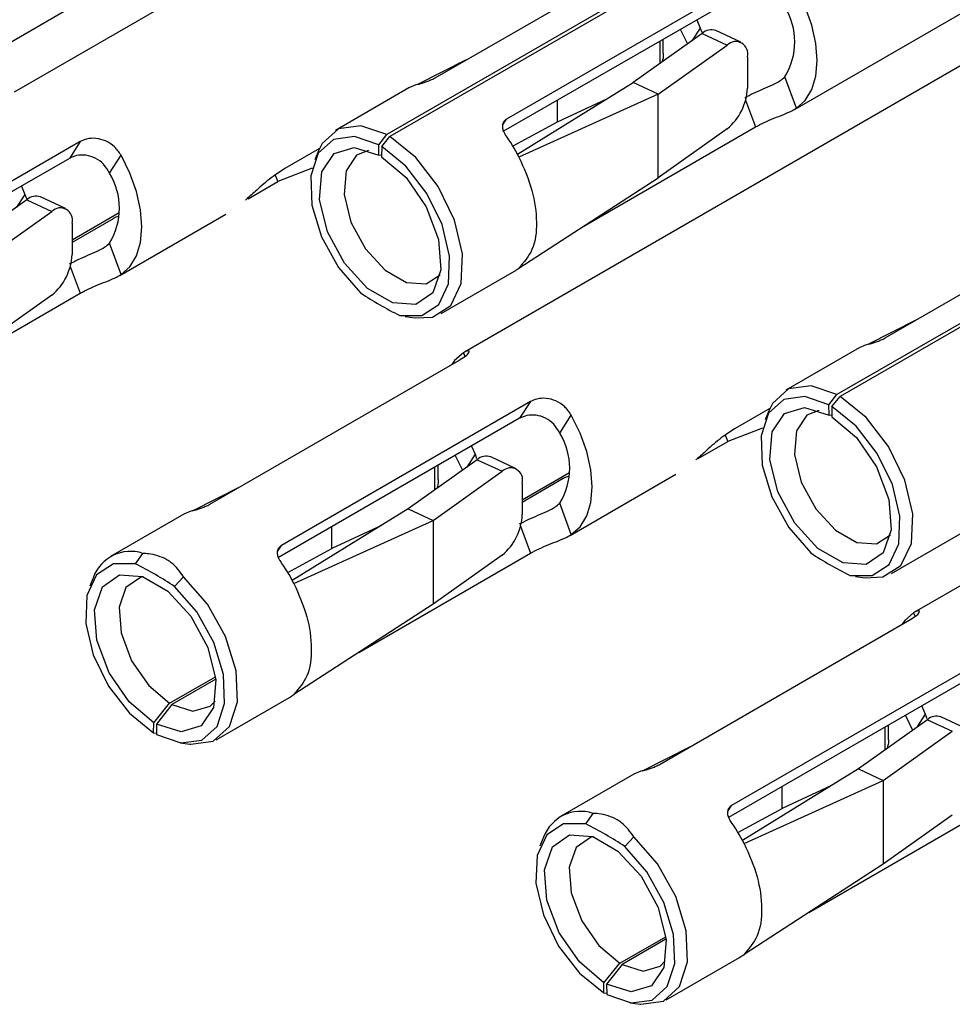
# Model space of a CAD drawing. Extents: x 897.4 to 914.4, y -8.5 to 2.5.
# Tile 11 of 36: x 906.1318 to 906.2039, y -3.2822 to -3.2061. Entities that reach past the tile are written whole.
import ezdxf

# ---------------------------------------------------------------- set-up
doc = ezdxf.new("R2010")
doc.units = 0
doc.header["$LTSCALE"] = 4
doc.header["$MEASUREMENT"] = 0
doc.layers.get('0').update_dxf_attribs({"linetype": 'CONTINUOUS'})

msp = doc.modelspace()

# ---------------------------------------------------------------- linework, layer by layer
at = {"color": 7, "linetype": 'Continuous', "lineweight": 25}
for p, q in [((906.174471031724, -3.18683974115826), (906.131384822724, -3.21171283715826)), ((906.191749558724, -3.21300770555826), (906.234835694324, -3.188134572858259)), ((906.193626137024, -3.195971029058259), (906.160434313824, -3.21513225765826)), ((906.191012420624, -3.197189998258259), (906.160183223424, -3.214987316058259)), ((906.163916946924, -3.210598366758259), (906.1831679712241, -3.199485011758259)), ((906.188692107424, -3.20267405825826), (906.169441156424, -3.21378741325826)), ((906.1878551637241, -3.20396566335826), (906.169209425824, -3.21472958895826)), ((906.129593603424, -3.208711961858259), (906.135263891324, -3.205438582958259)), ((906.184144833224, -3.206107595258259), (906.184409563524, -3.206747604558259)), ((906.184409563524, -3.206747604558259), (906.184528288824, -3.207070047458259)), ((906.209269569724, -3.20692851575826), (906.166183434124, -3.231801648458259)), ((906.184575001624, -3.207162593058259), (906.179243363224, -3.210965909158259)), ((906.1828711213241, -3.206842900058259), (906.183426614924, -3.207981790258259)), ((906.184575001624, -3.207162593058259), (906.186498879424, -3.208061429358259)), ((906.187546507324, -3.207840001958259), (906.185622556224, -3.206941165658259)), ((906.181167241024, -3.211864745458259), (906.186498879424, -3.208061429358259)), ((906.181559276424, -3.208693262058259), (906.181559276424, -3.207600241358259)), ((906.188055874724, -3.208971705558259), (906.188055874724, -3.211396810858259)), ((906.166322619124, -3.20920959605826), (906.1625646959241, -3.211104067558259)), ((906.191849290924, -3.212947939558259), (906.190950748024, -3.210523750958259)), ((906.170283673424, -3.21649290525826), (906.179243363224, -3.210965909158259)), ((906.181167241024, -3.211864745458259), (906.179243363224, -3.210965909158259)), ((906.161895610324, -3.211380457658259), (906.156225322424, -3.214653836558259)), ((906.181167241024, -3.211864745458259), (906.170403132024, -3.216721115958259)), ((906.181167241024, -3.218331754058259), (906.181167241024, -3.211864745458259)), ((906.177169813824, -3.212245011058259), (906.173348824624, -3.214030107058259)), ((906.173348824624, -3.21234001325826), (906.173348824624, -3.214030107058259)), ((906.173348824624, -3.214030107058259), (906.169930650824, -3.21587159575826)), ((906.1754163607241, -3.22205180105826), (906.188692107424, -3.214387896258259)), ((906.159561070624, -3.215775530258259), (906.160183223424, -3.214987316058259)), ((906.159796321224, -3.21591134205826), (906.160434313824, -3.21513225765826)), ((906.186498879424, -3.21452840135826), (906.181167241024, -3.218331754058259)), ((906.136494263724, -3.21552612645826), (906.117243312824, -3.22663948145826)), ((906.136494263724, -3.21552612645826), (906.135657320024, -3.216817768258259)), ((906.159575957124, -3.21657646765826), (906.159561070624, -3.215775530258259)), ((906.159796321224, -3.21591134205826), (906.159781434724, -3.216695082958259)), ((906.1387529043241, -3.217956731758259), (906.139651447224, -3.21657005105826)), ((906.154984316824, -3.216070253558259), (906.152310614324, -3.217613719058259)), ((906.154913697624, -3.21623286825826), (906.154623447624, -3.21694261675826)), ((906.159783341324, -3.21659623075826), (906.159575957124, -3.21657646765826)), ((906.228424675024, -3.216059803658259), (906.195232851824, -3.235221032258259)), ((906.135657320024, -3.216817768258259), (906.1170115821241, -3.22758169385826)), ((906.225810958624, -3.217278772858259), (906.1949817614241, -3.235076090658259)), ((906.151550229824, -3.21812022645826), (906.151758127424, -3.21860909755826)), ((906.154421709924, -3.217573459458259), (906.151758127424, -3.21860909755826)), ((906.131946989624, -3.21895970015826), (906.132211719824, -3.219599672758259)), ((906.149461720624, -3.219934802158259), (906.151758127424, -3.21860909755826)), ((906.170403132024, -3.225294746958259), (906.181167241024, -3.218331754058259)), ((906.132211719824, -3.219599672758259), (906.132330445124, -3.21992215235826)), ((906.198715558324, -3.230687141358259), (906.217966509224, -3.219573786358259)), ((906.132377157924, -3.220014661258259), (906.127045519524, -3.22381801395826)), ((906.132377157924, -3.220014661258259), (906.134301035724, -3.220913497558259)), ((906.135348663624, -3.22069207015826), (906.1334247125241, -3.21979323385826)), ((906.128969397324, -3.224716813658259), (906.134301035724, -3.220913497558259)), ((906.135858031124, -3.22310734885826), (906.139506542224, -3.22100109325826)), ((906.1395517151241, -3.225859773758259), (906.147742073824, -3.22113155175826)), ((906.139027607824, -3.221479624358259), (906.135858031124, -3.223309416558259)), ((906.135858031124, -3.221823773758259), (906.135858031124, -3.224248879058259)), ((906.139651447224, -3.225800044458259), (906.1387529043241, -3.223375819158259)), ((906.1643921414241, -3.228800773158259), (906.170062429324, -3.225527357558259)), ((906.123218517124, -3.234903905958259), (906.136494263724, -3.227239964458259)), ((906.244068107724, -3.227017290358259), (906.200981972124, -3.251890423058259)), ((906.134301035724, -3.227380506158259), (906.128969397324, -3.231183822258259)), ((906.161609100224, -3.229043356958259), (906.1623688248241, -3.229146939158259)), ((906.201121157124, -3.229298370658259), (906.197363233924, -3.23119284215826)), ((906.196694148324, -3.231469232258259), (906.191023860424, -3.234742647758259)), ((906.146517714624, -3.243539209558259), (906.1657686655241, -3.232425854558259)), ((906.171292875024, -3.23561490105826), (906.152041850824, -3.24672825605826)), ((906.171292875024, -3.23561490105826), (906.1704558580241, -3.23690654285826)), ((906.194359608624, -3.235864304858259), (906.1949817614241, -3.235076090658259)), ((906.1945949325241, -3.23600015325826), (906.195232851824, -3.235221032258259)), ((906.189782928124, -3.23615902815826), (906.187109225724, -3.23770253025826)), ((906.189712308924, -3.236321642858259), (906.189422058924, -3.237031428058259)), ((906.194374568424, -3.236665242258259), (906.194359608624, -3.235864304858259)), ((906.1945949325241, -3.23600015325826), (906.194579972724, -3.236783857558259)), ((906.1704558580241, -3.23690654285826), (906.151810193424, -3.24767043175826)), ((906.173551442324, -3.238045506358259), (906.174450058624, -3.236658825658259)), ((906.194581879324, -3.236685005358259), (906.194374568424, -3.236665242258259)), ((906.189220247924, -3.237662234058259), (906.1865566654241, -3.238697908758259)), ((906.184260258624, -3.24002357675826), (906.1865566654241, -3.238697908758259)), ((906.186348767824, -3.23820900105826), (906.1865566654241, -3.238697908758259)), ((906.166745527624, -3.239048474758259), (906.167010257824, -3.239688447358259)), ((906.167175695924, -3.240103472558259), (906.161844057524, -3.24390678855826)), ((906.165471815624, -3.239783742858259), (906.166027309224, -3.240922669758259)), ((906.167010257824, -3.239688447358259), (906.167128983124, -3.240010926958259)), ((906.167175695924, -3.240103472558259), (906.169099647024, -3.241002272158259)), ((906.170147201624, -3.240780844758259), (906.168223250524, -3.239882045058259)), ((906.1637680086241, -3.244805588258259), (906.169099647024, -3.241002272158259)), ((906.164159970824, -3.241634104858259), (906.164159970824, -3.240541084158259)), ((906.170656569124, -3.243196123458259), (906.174305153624, -3.241089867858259)), ((906.173826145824, -3.241568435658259), (906.170656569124, -3.243398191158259)), ((906.174350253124, -3.245948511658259), (906.182540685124, -3.24122032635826)), ((906.1451653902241, -3.244044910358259), (906.148923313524, -3.24215043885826)), ((906.170656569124, -3.241912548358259), (906.170656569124, -3.244337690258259)), ((906.161844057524, -3.24390678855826), (906.1528844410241, -3.24943371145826)), ((906.161844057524, -3.24390678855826), (906.1637680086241, -3.244805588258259)), ((906.174450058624, -3.245888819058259), (906.173551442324, -3.243464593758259)), ((906.144496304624, -3.244321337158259), (906.138826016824, -3.247594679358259)), ((906.153003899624, -3.24966199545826), (906.1637680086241, -3.244805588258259)), ((906.1637680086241, -3.244805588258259), (906.1637680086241, -3.251272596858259)), ((906.159770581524, -3.245185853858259), (906.155949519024, -3.246970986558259)), ((906.155949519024, -3.246970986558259), (906.155949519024, -3.245280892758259)), ((906.199190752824, -3.248889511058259), (906.204861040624, -3.245616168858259)), ((906.152531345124, -3.24881243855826), (906.155949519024, -3.246970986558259)), ((906.140768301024, -3.24815904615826), (906.141334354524, -3.247342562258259)), ((906.158017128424, -3.25499268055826), (906.171292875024, -3.247328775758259)), ((906.169099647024, -3.247469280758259), (906.1637680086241, -3.251272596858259)), ((906.137514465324, -3.24917374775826), (906.1372242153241, -3.24988345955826)), ((906.144484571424, -3.249161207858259), (906.143790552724, -3.249903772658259)), ((906.1964076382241, -3.249132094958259), (906.197167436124, -3.249235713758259)), ((906.1637680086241, -3.251272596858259), (906.153003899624, -3.258235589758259)), ((906.181316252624, -3.26362802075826), (906.200567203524, -3.252514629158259)), ((906.2060914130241, -3.25570371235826), (906.186840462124, -3.26681703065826)), ((906.143404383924, -3.258928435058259), (906.1469478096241, -3.256882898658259)), ((906.205254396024, -3.25699531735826), (906.186608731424, -3.26775927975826)), ((906.146969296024, -3.257072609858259), (906.143579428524, -3.259029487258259)), ((906.146992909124, -3.261741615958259), (906.152663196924, -3.258468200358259)), ((906.142176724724, -3.26042779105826), (906.143404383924, -3.258928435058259)), ((906.143579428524, -3.259029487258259), (906.142382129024, -3.26054644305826)), ((906.201544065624, -3.259137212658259), (906.201808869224, -3.259777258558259)), ((906.2002704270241, -3.259872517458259), (906.200825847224, -3.261011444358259)), ((906.201808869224, -3.259777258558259), (906.201927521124, -3.260099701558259)), ((906.204945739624, -3.260869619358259), (906.203021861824, -3.25997078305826)), ((906.142161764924, -3.261211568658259), (906.142176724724, -3.26042779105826)), ((906.142382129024, -3.26054644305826), (906.142397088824, -3.261347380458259)), ((906.201974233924, -3.26019224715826), (906.196642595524, -3.26399556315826)), ((906.198958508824, -3.261722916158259), (906.198958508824, -3.26062989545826)), ((906.201974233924, -3.26019224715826), (906.2038981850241, -3.261091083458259)), ((906.142161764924, -3.261211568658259), (906.1423948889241, -3.261230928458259)), ((906.198566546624, -3.264894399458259), (906.2038981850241, -3.261091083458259)), ((906.144209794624, -3.261984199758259), (906.144969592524, -3.26208781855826)), ((906.179963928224, -3.264133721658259), (906.183721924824, -3.26223925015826)), ((906.1792949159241, -3.264410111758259), (906.173624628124, -3.267683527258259)), ((906.196642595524, -3.26399556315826), (906.187682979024, -3.26952255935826)), ((906.196642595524, -3.26399556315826), (906.198566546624, -3.264894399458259)), ((906.187802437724, -3.26975077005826), (906.198566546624, -3.264894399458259)), ((906.194569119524, -3.265274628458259), (906.190748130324, -3.26705976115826)), ((906.190748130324, -3.26705976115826), (906.190748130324, -3.26536966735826)), ((906.198566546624, -3.264894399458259), (906.198566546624, -3.271361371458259)), ((906.175566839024, -3.26824782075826), (906.176132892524, -3.26743141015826)), ((906.187329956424, -3.26890121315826), (906.190748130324, -3.26705976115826)), ((906.192815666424, -3.27508145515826), (906.2060914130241, -3.267417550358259)), ((906.2038981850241, -3.267558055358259), (906.198566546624, -3.271361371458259)), ((906.172313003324, -3.26926252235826), (906.172022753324, -3.269972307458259)), ((906.179283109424, -3.269249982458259), (906.1785890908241, -3.269992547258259)), ((906.198566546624, -3.271361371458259), (906.187802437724, -3.27832436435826)), ((906.1782029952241, -3.279017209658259), (906.181746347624, -3.276971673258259)), ((906.181767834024, -3.277161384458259), (906.1783779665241, -3.279118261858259)), ((906.176975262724, -3.280516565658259), (906.1782029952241, -3.279017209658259)), ((906.181791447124, -3.281830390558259), (906.187461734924, -3.278557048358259)), ((906.1783779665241, -3.279118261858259), (906.177180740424, -3.28063521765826)), ((906.176960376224, -3.281300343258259), (906.176975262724, -3.280516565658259)), ((906.176960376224, -3.281300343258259), (906.177193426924, -3.281319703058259)), ((906.177180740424, -3.28063521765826), (906.177195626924, -3.281436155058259)), ((906.179008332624, -3.282072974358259), (906.179768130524, -3.282176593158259))]:
    msp.add_line(p, q, dxfattribs=at)
at = {"color": 8, "linetype": 'Continuous', "lineweight": 25}
for p, q in [((906.184409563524, -3.206747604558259), (906.183767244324, -3.20773876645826)), ((906.181283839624, -3.207759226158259), (906.181283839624, -3.209510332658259)), ((906.187922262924, -3.212311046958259), (906.188692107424, -3.214387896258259)), ((906.169136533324, -3.21425751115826), (906.169441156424, -3.21378741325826)), ((906.132211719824, -3.219599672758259), (906.131569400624, -3.220590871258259)), ((906.135724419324, -3.22516311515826), (906.136494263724, -3.227239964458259)), ((906.1661116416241, -3.231845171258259), (906.166216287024, -3.232127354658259)), ((906.167010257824, -3.239688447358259), (906.166368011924, -3.240679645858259)), ((906.163884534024, -3.240700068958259), (906.163884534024, -3.242451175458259)), ((906.170523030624, -3.24525192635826), (906.171292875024, -3.247328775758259)), ((906.151737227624, -3.24719839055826), (906.152041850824, -3.24672825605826)), ((906.200910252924, -3.251933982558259), (906.201014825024, -3.252216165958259)), ((906.201808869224, -3.259777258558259), (906.201166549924, -3.260768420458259)), ((906.198683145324, -3.260788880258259), (906.198683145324, -3.262539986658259)), ((906.186535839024, -3.26728716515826), (906.186840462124, -3.26681703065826))]:
    msp.add_line(p, q, dxfattribs=at)
at = {"color": 7, "linetype": 'Continuous', "lineweight": 25, "flags": 128}
for points in [[(906.191849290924, -3.212947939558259), (906.1925323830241, -3.212344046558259), (906.193038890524, -3.211506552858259), (906.193350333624, -3.21046596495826), (906.193455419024, -3.209260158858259), (906.193350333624, -3.207932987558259), (906.193038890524, -3.20653281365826), (906.1925323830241, -3.205110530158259), (906.191849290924, -3.203717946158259)], [(906.160183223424, -3.214987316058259), (906.158181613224, -3.21429909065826), (906.156445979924, -3.214539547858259), (906.155193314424, -3.21567862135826), (906.154913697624, -3.21623286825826)], [(906.159561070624, -3.215775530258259), (906.157689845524, -3.21513115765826), (906.156066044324, -3.215352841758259), (906.1548918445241, -3.216412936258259), (906.154313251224, -3.21817962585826), (906.154402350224, -3.22043298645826), (906.155147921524, -3.222892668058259), (906.156457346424, -3.225252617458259), (906.158167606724, -3.227219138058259)], [(906.1623688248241, -3.229146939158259), (906.163719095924, -3.22907822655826), (906.165127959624, -3.228184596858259), (906.165934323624, -3.22648361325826), (906.166037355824, -3.22418801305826), (906.165424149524, -3.22158478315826), (906.164171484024, -3.21899937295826), (906.162435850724, -3.216754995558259), (906.160434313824, -3.21513225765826)], [(906.1611897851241, -3.22896382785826), (906.162900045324, -3.228971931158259), (906.164209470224, -3.228123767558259), (906.164955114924, -3.22652497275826), (906.165044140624, -3.22437442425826), (906.164465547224, -3.221939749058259), (906.163291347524, -3.21952388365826), (906.161667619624, -3.217427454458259), (906.159796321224, -3.21591134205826)], [(906.139651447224, -3.225800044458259), (906.140334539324, -3.225196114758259), (906.140841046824, -3.22435862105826), (906.141152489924, -3.223318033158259), (906.1412575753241, -3.222112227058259), (906.141152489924, -3.22078505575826), (906.140841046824, -3.21938488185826), (906.140334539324, -3.217962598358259), (906.139651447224, -3.21657005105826)], [(906.159781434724, -3.216695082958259), (906.161681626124, -3.21830517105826), (906.1632402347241, -3.22056098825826), (906.164191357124, -3.223077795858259), (906.164372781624, -3.225426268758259), (906.163753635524, -3.227205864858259), (906.1624395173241, -3.228113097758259), (906.160654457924, -3.22799323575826), (906.158703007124, -3.226866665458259), (906.156917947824, -3.22492559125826), (906.155603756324, -3.222501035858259), (906.154984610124, -3.220006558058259), (906.1551660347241, -3.21786759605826), (906.156117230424, -3.216448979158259), (906.157675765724, -3.215992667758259), (906.159575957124, -3.21657646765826)], [(906.158778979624, -3.21621490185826), (906.157857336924, -3.216584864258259), (906.157047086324, -3.217793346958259), (906.1568925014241, -3.219615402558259), (906.1574199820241, -3.22174032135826), (906.158539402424, -3.223805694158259), (906.160060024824, -3.225459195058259), (906.161722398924, -3.22641886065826), (906.163242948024, -3.226520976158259), (906.164317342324, -3.225808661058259)], [(906.1661116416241, -3.231845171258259), (906.165428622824, -3.232449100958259), (906.165209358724, -3.232748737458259)], [(906.1949817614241, -3.235076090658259), (906.192980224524, -3.23438786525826), (906.1912445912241, -3.234628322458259), (906.189991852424, -3.23576739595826), (906.189712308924, -3.236321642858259)], [(906.194359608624, -3.235864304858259), (906.192488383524, -3.235219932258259), (906.1908646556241, -3.23544161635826), (906.189690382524, -3.236501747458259), (906.189111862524, -3.23826840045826), (906.189200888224, -3.24052176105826), (906.1899465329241, -3.24298147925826), (906.191255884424, -3.245341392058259), (906.192966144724, -3.247307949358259)], [(906.197167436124, -3.249235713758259), (906.198517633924, -3.24916700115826), (906.199926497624, -3.248273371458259), (906.200732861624, -3.246572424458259), (906.200835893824, -3.24427682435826), (906.200222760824, -3.24167355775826), (906.198970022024, -3.239088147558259), (906.197234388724, -3.23684377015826), (906.195232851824, -3.235221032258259)], [(906.194579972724, -3.236783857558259), (906.1964801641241, -3.238393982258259), (906.198038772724, -3.240649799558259), (906.198989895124, -3.24316657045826), (906.199171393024, -3.245515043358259), (906.198552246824, -3.247294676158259), (906.197238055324, -3.24820187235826), (906.195452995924, -3.24808204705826), (906.193501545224, -3.246955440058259), (906.191716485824, -3.245014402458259), (906.190402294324, -3.242589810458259), (906.189783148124, -3.240095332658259), (906.189964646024, -3.237956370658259), (906.190915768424, -3.23653775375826), (906.192474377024, -3.236081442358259), (906.194374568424, -3.236665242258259)], [(906.1935775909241, -3.236303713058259), (906.192655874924, -3.23667367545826), (906.191845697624, -3.237882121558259), (906.191691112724, -3.239704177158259), (906.192218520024, -3.24182913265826), (906.193338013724, -3.243894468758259), (906.194858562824, -3.245547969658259), (906.196520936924, -3.24650767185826), (906.198041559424, -3.246609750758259), (906.199115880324, -3.245897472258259)], [(906.195988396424, -3.24905260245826), (906.197698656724, -3.24906066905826), (906.199008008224, -3.24821257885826), (906.199753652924, -3.24661378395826), (906.199842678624, -3.24446319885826), (906.199264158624, -3.242028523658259), (906.198089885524, -3.23961265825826), (906.1964661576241, -3.23751626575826), (906.1945949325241, -3.23600015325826)], [(906.174450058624, -3.245888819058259), (906.175133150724, -3.24528492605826), (906.175639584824, -3.24444739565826), (906.175951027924, -3.24340680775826), (906.176056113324, -3.242201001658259), (906.175951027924, -3.24087386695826), (906.175639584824, -3.23947365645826), (906.175133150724, -3.238051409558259), (906.174450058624, -3.236658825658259)], [(906.140768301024, -3.24815904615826), (906.139058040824, -3.24815097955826), (906.137748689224, -3.248999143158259), (906.137003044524, -3.250597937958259), (906.136914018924, -3.252748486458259), (906.1374925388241, -3.255183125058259), (906.138666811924, -3.25759899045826), (906.140290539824, -3.259695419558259), (906.142161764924, -3.261211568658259)], [(906.142176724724, -3.26042779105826), (906.140276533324, -3.258817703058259), (906.138717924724, -3.25656192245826), (906.137766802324, -3.254045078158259), (906.137585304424, -3.251696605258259), (906.138204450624, -3.249917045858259), (906.139518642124, -3.249009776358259), (906.1413037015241, -3.249129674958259), (906.1432551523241, -3.250256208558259), (906.1450402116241, -3.252197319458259), (906.1463544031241, -3.254621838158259), (906.146973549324, -3.257116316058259), (906.146792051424, -3.25925527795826), (906.145840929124, -3.26067389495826), (906.144282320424, -3.261130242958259), (906.142382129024, -3.26054644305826)], [(906.141379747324, -3.249155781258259), (906.141140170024, -3.24920198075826), (906.1400206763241, -3.24997483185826), (906.139493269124, -3.25149076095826), (906.139647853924, -3.25349134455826), (906.1404580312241, -3.255635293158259), (906.141785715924, -3.257556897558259), (906.143404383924, -3.258928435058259)], [(906.144969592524, -3.26208781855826), (906.145036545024, -3.262096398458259), (906.146772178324, -3.26185594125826), (906.148024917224, -3.260716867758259), (906.148638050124, -3.258821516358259), (906.148535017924, -3.256406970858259), (906.147728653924, -3.25377506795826), (906.146319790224, -3.25125470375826), (906.144484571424, -3.249161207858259)], [(906.142397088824, -3.261347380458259), (906.144268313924, -3.261991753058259), (906.145892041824, -3.261770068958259), (906.147066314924, -3.260709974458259), (906.147644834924, -3.25894324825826), (906.147555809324, -3.256689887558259), (906.146810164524, -3.254230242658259), (906.145500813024, -3.251870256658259), (906.143790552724, -3.249903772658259)], [(906.200910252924, -3.251933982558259), (906.200227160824, -3.252537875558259), (906.2000078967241, -3.252837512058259)], [(906.143579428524, -3.259029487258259), (906.145198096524, -3.259526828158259), (906.146525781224, -3.259138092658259), (906.146918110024, -3.258749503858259)], [(906.175566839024, -3.26824782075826), (906.173856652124, -3.268239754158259), (906.172547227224, -3.269087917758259), (906.171801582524, -3.270686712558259), (906.171712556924, -3.272837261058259), (906.172291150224, -3.275271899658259), (906.173465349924, -3.277687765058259), (906.175089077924, -3.27978419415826), (906.176960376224, -3.281300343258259)], [(906.176975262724, -3.280516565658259), (906.175075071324, -3.27890647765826), (906.173516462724, -3.27665069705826), (906.172565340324, -3.274133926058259), (906.1723839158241, -3.27178545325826), (906.173003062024, -3.270005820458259), (906.174317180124, -3.26909855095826), (906.176102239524, -3.269218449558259), (906.178053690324, -3.270344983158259), (906.179838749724, -3.272286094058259), (906.181152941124, -3.274710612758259), (906.181772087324, -3.277205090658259), (906.181590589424, -3.27934405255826), (906.180639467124, -3.28076266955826), (906.179080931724, -3.281219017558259), (906.177180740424, -3.28063521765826)], [(906.176178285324, -3.269244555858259), (906.175938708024, -3.269290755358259), (906.174819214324, -3.27006360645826), (906.1742918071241, -3.27157953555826), (906.174446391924, -3.273580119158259), (906.175256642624, -3.275724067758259), (906.176584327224, -3.277645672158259), (906.1782029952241, -3.279017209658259)], [(906.179768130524, -3.282176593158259), (906.179835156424, -3.282185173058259), (906.1815707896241, -3.28194471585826), (906.182823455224, -3.280805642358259), (906.183436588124, -3.278910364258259), (906.183333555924, -3.27649574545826), (906.182527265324, -3.273863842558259), (906.181118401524, -3.271343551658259), (906.179283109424, -3.269249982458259)], [(906.177195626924, -3.281436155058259), (906.1790668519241, -3.282080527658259), (906.180690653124, -3.281858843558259), (906.181864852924, -3.280798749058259), (906.182443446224, -3.279032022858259), (906.182354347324, -3.27677866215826), (906.181608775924, -3.274319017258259), (906.180299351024, -3.271959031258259), (906.1785890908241, -3.269992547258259)], [(906.1783779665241, -3.279118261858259), (906.179996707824, -3.279615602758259), (906.181324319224, -3.279226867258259), (906.181716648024, -3.278838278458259)]]:
    msp.add_lwpolyline(points, dxfattribs=at)
at = {"color": 7, "linetype": 'Continuous', "lineweight": 25}
for centre, radius, start, end in [((906.186589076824, -3.207814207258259), 0.0051347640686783, 328.1507522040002, 31.8492477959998), ((906.185287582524, -3.207945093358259), 0.0010583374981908, 71.548047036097, 132.322440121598), ((906.187153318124, -3.208728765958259), 0.0009346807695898, 344.9348546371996, 134.4409243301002), ((906.163286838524, -3.213798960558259), 0.0027901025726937, 103.7751304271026, 119.9093887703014), ((906.183851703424, -3.21125939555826), 0.0042064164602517, 308.9998653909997, 358.1279273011), ((906.157872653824, -3.223133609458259), 0.0140759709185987, 27.10117344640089, 35.47589737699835), ((906.134391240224, -3.220666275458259), 0.0051347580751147, 328.1507106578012, 31.8492893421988), ((906.133089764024, -3.220797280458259), 0.0010584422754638, 71.55137291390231, 132.3191142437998), ((906.134955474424, -3.221580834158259), 0.0009346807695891, 344.9348546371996, 134.4409243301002), ((906.131653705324, -3.224111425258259), 0.0042065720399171, 309.0008555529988, 358.1274719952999), ((906.168694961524, -3.223158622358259), 0.0027351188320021, 299.9977839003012, 308.6478804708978), ((906.173755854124, -3.203706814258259), 0.0282103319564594, 236.4563382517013, 243.5483734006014), ((906.198084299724, -3.233885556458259), 0.0027876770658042, 103.7630135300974, 119.9125335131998), ((906.169189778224, -3.240755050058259), 0.0051347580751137, 328.1507106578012, 31.8492893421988), ((906.1678882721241, -3.240885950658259), 0.0010583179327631, 71.54742589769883, 132.3230612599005), ((906.1697540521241, -3.24166959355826), 0.0009346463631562, 344.9333193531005, 134.4401079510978), ((906.145884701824, -3.24673294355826), 0.0027827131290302, 103.7508611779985, 119.9296658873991), ((906.166452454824, -3.244200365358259), 0.0042063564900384, 309.0008122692, 358.1291319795), ((906.1403723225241, -3.25023551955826), 0.0030487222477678, 71.60582845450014, 159.6185977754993), ((906.208551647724, -3.22379932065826), 0.0282057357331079, 236.4568370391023, 243.5501212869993), ((906.128198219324, -3.273423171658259), 0.028218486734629, 56.45736166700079, 63.54751118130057), ((906.1404652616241, -3.256079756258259), 0.0140856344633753, 27.10512567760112, 35.47437696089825), ((906.151289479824, -3.25609031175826), 0.0027461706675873, 300.015222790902, 308.630441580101), ((906.202686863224, -3.260974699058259), 0.0010583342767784, 71.54656344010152, 132.3261398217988), ((906.180685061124, -3.266825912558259), 0.0027872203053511, 103.7667325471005, 119.917786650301), ((906.175170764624, -3.27032420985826), 0.0030486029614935, 71.60318273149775, 159.6194546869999), ((906.163004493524, -3.293498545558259), 0.0282030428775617, 56.45541791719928, 63.54945493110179), ((906.175272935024, -3.27616297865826), 0.0140749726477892, 27.10195016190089, 35.47755247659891), ((906.186088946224, -3.27618119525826), 0.0027439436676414, 300.0196977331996, 308.6427878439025)]:
    msp.add_arc(centre, radius, start, end, dxfattribs=at)
for points, knots in [([(906.1815491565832, -3.208695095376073), (906.1815525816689, -3.208715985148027), (906.1815905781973, -3.208947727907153), (906.1815192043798, -3.209178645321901), (906.1814542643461, -3.209388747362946)], [0, 0, 0, 0, 0.0901420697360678, 1, 1, 1, 1]), ([(906.1626224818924, -3.211089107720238), (906.1626993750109, -3.211068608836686), (906.1628734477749, -3.211022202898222), (906.1631496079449, -3.210933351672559), (906.1634480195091, -3.210823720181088), (906.1637080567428, -3.210712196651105), (906.1638597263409, -3.210629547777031), (906.1639169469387, -3.210598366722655)], [0, 0, 0, 0, 0.1720003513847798, 0.3893791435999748, 0.6267533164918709, 0.8591847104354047, 1, 1, 1, 1]), ([(906.1878551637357, -3.212129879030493), (906.188074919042, -3.212013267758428), (906.1885373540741, -3.211767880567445), (906.1892684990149, -3.21146381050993), (906.1899698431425, -3.211156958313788), (906.1905508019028, -3.21086858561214), (906.1908363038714, -3.21062242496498), (906.1909507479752, -3.210523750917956)], [0, 0, 0, 0, 0.2131562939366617, 0.4485486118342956, 0.6778197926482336, 0.8708533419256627, 1, 1, 1, 1]), ([(906.1886921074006, -3.214387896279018), (906.1889120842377, -3.214271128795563), (906.1893748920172, -3.214025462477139), (906.1901093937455, -3.213724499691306), (906.1908274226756, -3.213436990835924), (906.1914144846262, -3.213194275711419), (906.1917320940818, -3.213014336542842), (906.1918492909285, -3.212947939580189)], [0, 0, 0, 0, 0.2150164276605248, 0.4523716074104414, 0.6848703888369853, 0.8837182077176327, 1, 1, 1, 1]), ([(906.1694411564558, -3.21378741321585), (906.1693693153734, -3.213840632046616), (906.1692258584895, -3.213946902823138), (906.1691184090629, -3.214207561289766), (906.1691178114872, -3.21449561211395), (906.1692015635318, -3.214756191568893), (906.1692962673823, -3.21490339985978), (906.1693355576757, -3.21496447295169)], [0, 0, 0, 0, 0.1980971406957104, 0.3955730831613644, 0.6066340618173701, 0.8368021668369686, 1, 1, 1, 1]), ([(906.1396514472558, -3.216570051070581), (906.1394944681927, -3.216340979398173), (906.1391825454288, -3.215885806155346), (906.1384844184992, -3.215443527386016), (906.1377302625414, -3.215245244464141), (906.1370356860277, -3.215275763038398), (906.1366534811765, -3.215452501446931), (906.1364942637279, -3.215526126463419)], [0, 0, 0, 0, 0.2252778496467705, 0.4476347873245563, 0.6575767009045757, 0.8573545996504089, 1, 1, 1, 1]), ([(906.1387529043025, -3.217956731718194), (906.1386170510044, -3.217718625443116), (906.1383468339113, -3.217245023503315), (906.137685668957, -3.216768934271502), (906.1369526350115, -3.216547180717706), (906.136243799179, -3.21655477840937), (906.1358400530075, -3.216735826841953), (906.1356573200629, -3.216817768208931)], [0, 0, 0, 0, 0.2210994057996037, 0.4397746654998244, 0.6425694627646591, 0.8382292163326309, 1, 1, 1, 1]), ([(906.1704031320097, -3.216721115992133), (906.170780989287, -3.217570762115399), (906.1715004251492, -3.219188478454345), (906.1718442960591, -3.221634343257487), (906.1716336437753, -3.223842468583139), (906.17078656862, -3.224842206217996), (906.1704031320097, -3.225294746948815)], [0, 0, 0, 0, 0.3036109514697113, 0.5780717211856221, 0.8090101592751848, 1, 1, 1, 1]), ([(906.1523106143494, -3.217613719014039), (906.1520002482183, -3.217811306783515), (906.1512691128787, -3.218276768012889), (906.1503366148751, -3.219083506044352), (906.1496498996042, -3.219710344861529), (906.1493265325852, -3.219996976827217), (906.1492753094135, -3.220042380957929)], [0, 0, 0, 0, 0.2831768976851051, 0.6670851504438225, 0.9472643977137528, 1, 1, 1, 1]), ([(906.1394231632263, -3.221308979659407), (906.1393643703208, -3.221326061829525), (906.1392256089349, -3.221366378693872), (906.1390999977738, -3.221438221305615), (906.1390276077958, -3.221479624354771)], [0, 0, 0, 0, 0.4236978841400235, 1, 1, 1, 1]), ([(906.1356573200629, -3.224981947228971), (906.1358770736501, -3.224865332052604), (906.1363395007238, -3.224619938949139), (906.1370706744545, -3.224315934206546), (906.1377719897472, -3.22400901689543), (906.138352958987, -3.223720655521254), (906.1386384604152, -3.223474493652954), (906.1387529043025, -3.223375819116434)], [0, 0, 0, 0, 0.2131562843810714, 0.4485443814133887, 0.6778198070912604, 0.8708533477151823, 1, 1, 1, 1]), ([(906.1364942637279, -3.227239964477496), (906.1367142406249, -3.227123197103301), (906.1371770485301, -3.226877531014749), (906.1379115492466, -3.226576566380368), (906.1386295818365, -3.22628906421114), (906.1392166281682, -3.226046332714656), (906.1395342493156, -3.225866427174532), (906.1396514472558, -3.22580004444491)], [0, 0, 0, 0, 0.215017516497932, 0.4523738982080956, 0.6848738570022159, 0.8837226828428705, 1, 1, 1, 1]), ([(906.1974210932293, -3.23117791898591), (906.1974979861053, -3.231157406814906), (906.1976720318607, -3.231110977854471), (906.1979481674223, -3.231022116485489), (906.1982465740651, -3.230912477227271), (906.1985066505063, -3.23080098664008), (906.1986583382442, -3.230718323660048), (906.1987155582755, -3.230687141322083)], [0, 0, 0, 0, 0.1720064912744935, 0.3893338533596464, 0.6267068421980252, 0.8591854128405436, 1, 1, 1, 1]), ([(906.1657686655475, -3.232425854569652), (906.1659280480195, -3.232319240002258), (906.1661897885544, -3.23214415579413), (906.1665268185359, -3.231921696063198), (906.1665482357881, -3.231754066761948), (906.1665532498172, -3.231714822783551)], [0, 0, 0, 0, 0.5439142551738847, 0.8932249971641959, 1, 1, 1, 1]), ([(906.166559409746, -3.231682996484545), (906.1664944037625, -3.23168685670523), (906.1663309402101, -3.231696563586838), (906.1661940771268, -3.231789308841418), (906.1661116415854, -3.231845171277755)], [0, 0, 0, 0, 0.3976787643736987, 1, 1, 1, 1]), ([(906.1744500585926, -3.236658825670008), (906.1742930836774, -3.236429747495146), (906.1739811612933, -3.235974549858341), (906.1732829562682, -3.235532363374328), (906.1725288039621, -3.235334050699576), (906.1718342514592, -3.235364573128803), (906.1714520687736, -3.23554129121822), (906.1712928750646, -3.235614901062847)], [0, 0, 0, 0, 0.2252803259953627, 0.4476509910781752, 0.6575952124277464, 0.8573753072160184, 1, 1, 1, 1]), ([(906.1735514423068, -3.238045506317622), (906.1734155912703, -3.237807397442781), (906.1731453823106, -3.237333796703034), (906.1724841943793, -3.236857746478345), (906.1717511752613, -3.236636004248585), (906.1710423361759, -3.23664354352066), (906.170638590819, -3.236824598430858), (906.1704558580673, -3.236906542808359)], [0, 0, 0, 0, 0.2211007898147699, 0.4397715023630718, 0.6425675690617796, 0.8382282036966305, 1, 1, 1, 1]), ([(906.1871092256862, -3.23770253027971), (906.1867988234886, -3.237900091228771), (906.1860676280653, -3.238365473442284), (906.1851353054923, -3.239172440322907), (906.1844483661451, -3.239799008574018), (906.184125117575, -3.240085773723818), (906.1840739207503, -3.2401311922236)], [0, 0, 0, 0, 0.2831868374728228, 0.6670858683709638, 0.9472723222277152, 1, 1, 1, 1]), ([(906.1641499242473, -3.24163593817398), (906.1641533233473, -3.241656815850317), (906.1641910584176, -3.241888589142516), (906.1641198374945, -3.242119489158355), (906.1640550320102, -3.242329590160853)], [0, 0, 0, 0, 0.0900780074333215, 1, 1, 1, 1]), ([(906.1742217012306, -3.241397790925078), (906.1741629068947, -3.241414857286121), (906.1740241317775, -3.241455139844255), (906.173898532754, -3.241527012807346), (906.1738261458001, -3.241568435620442)], [0, 0, 0, 0, 0.4236662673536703, 1, 1, 1, 1]), ([(906.1452232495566, -3.244029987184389), (906.1453001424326, -3.244009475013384), (906.145474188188, -3.243963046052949), (906.1457503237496, -3.243874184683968), (906.1460487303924, -3.24376454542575), (906.1463088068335, -3.243653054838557), (906.1464604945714, -3.243570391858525), (906.1465177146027, -3.243539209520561)], [0, 0, 0, 0, 0.1720064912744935, 0.3893338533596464, 0.6267068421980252, 0.8591854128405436, 1, 1, 1, 1]), ([(906.1704558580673, -3.245070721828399), (906.170675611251, -3.244954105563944), (906.1711380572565, -3.244708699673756), (906.1718692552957, -3.244404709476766), (906.1725706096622, -3.24409786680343), (906.173151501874, -3.24380940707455), (906.1734369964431, -3.243563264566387), (906.1735514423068, -3.243464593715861)], [0, 0, 0, 0, 0.2131559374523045, 0.4485628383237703, 0.6778336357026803, 0.8708535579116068, 1, 1, 1, 1]), ([(906.1712928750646, -3.247328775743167), (906.1715128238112, -3.247211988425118), (906.1719755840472, -3.246966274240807), (906.1727100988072, -3.24666539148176), (906.1734281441, -3.246377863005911), (906.1740152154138, -3.246135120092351), (906.1743328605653, -3.245955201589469), (906.1744500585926, -3.245888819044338)], [0, 0, 0, 0, 0.2150023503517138, 0.4523532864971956, 0.6848519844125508, 0.8837233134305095, 1, 1, 1, 1]), ([(906.1520418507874, -3.246728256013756), (906.1519700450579, -3.246781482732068), (906.1518266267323, -3.246887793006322), (906.151719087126, -3.2471484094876), (906.1517185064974, -3.247436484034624), (906.1518022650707, -3.247697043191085), (906.1518969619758, -3.247844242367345), (906.1519362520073, -3.247905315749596)], [0, 0, 0, 0, 0.1980600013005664, 0.3955872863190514, 0.6066524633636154, 0.8367989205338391, 1, 1, 1, 1]), ([(906.1444845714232, -3.249161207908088), (906.1441980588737, -3.248759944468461), (906.143831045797, -3.248245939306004), (906.1428885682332, -3.247633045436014), (906.1421212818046, -3.247386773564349), (906.1414794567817, -3.247350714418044), (906.1413343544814, -3.247342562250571)], [0, 0, 0, 0, 0.3836198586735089, 0.4914043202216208, 0.8850178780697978, 1, 1, 1, 1]), ([(906.1530038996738, -3.249661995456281), (906.1533817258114, -3.250511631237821), (906.154101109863, -3.252129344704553), (906.1544449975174, -3.254575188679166), (906.1542343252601, -3.256783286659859), (906.1533873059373, -3.257783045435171), (906.1530038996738, -3.258235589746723)], [0, 0, 0, 0, 0.3036077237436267, 0.5780715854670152, 0.8090126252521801, 1, 1, 1, 1]), ([(906.2005672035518, -3.252514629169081), (906.200726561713, -3.252408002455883), (906.2009882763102, -3.25223288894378), (906.2013254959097, -3.252010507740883), (906.2013468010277, -3.251842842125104), (906.2013517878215, -3.251803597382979)], [0, 0, 0, 0, 0.5438953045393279, 0.8932416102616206, 1, 1, 1, 1]), ([(906.2013580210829, -3.251771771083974), (906.2012929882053, -3.251775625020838), (906.2011295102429, -3.251785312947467), (906.2009926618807, -3.2518781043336), (906.2009102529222, -3.251933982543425)], [0, 0, 0, 0, 0.3978082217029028, 1, 1, 1, 1]), ([(906.1989484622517, -3.261724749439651), (906.1989518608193, -3.261745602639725), (906.198989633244, -3.261977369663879), (906.1989183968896, -3.262208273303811), (906.1988535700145, -3.262418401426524)], [0, 0, 0, 0, 0.0899748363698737, 1, 1, 1, 1]), ([(906.1800217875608, -3.264118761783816), (906.180098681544, -3.26409826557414), (906.1802727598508, -3.264051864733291), (906.1805489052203, -3.26396295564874), (906.1808473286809, -3.263853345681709), (906.1811073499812, -3.263741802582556), (906.1812590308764, -3.263659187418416), (906.1813162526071, -3.263628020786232)], [0, 0, 0, 0, 0.1720010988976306, 0.3893888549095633, 0.6267640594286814, 0.8591964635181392, 1, 1, 1, 1]), ([(906.1868404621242, -3.266817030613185), (906.1867686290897, -3.266870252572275), (906.1866251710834, -3.266976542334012), (906.1865176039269, -3.26723718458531), (906.1865171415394, -3.267525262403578), (906.1866008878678, -3.267785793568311), (906.1866955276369, -3.267933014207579), (906.1867347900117, -3.267994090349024)], [0, 0, 0, 0, 0.1980987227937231, 0.3956236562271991, 0.6066852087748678, 0.8368289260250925, 1, 1, 1, 1]), ([(906.1792831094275, -3.269249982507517), (906.1789966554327, -3.268848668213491), (906.1786297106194, -3.268334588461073), (906.1776870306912, -3.267722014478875), (906.1769198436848, -3.26747545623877), (906.1762779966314, -3.267439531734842), (906.1761328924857, -3.267431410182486)], [0, 0, 0, 0, 0.383608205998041, 0.4913984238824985, 0.8850190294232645, 1, 1, 1, 1]), ([(906.1878024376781, -3.26975077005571), (906.1881803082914, -3.270600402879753), (906.1888997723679, -3.272218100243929), (906.1892434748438, -3.274663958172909), (906.1890329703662, -3.276872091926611), (906.1881858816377, -3.277871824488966), (906.1878024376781, -3.278324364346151)], [0, 0, 0, 0, 0.3036090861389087, 0.5780704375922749, 0.8090089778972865, 1, 1, 1, 1])]:
    msp.add_open_spline(points, degree=3, knots=knots, dxfattribs=at)

doc.saveas('drawing.dxf')
